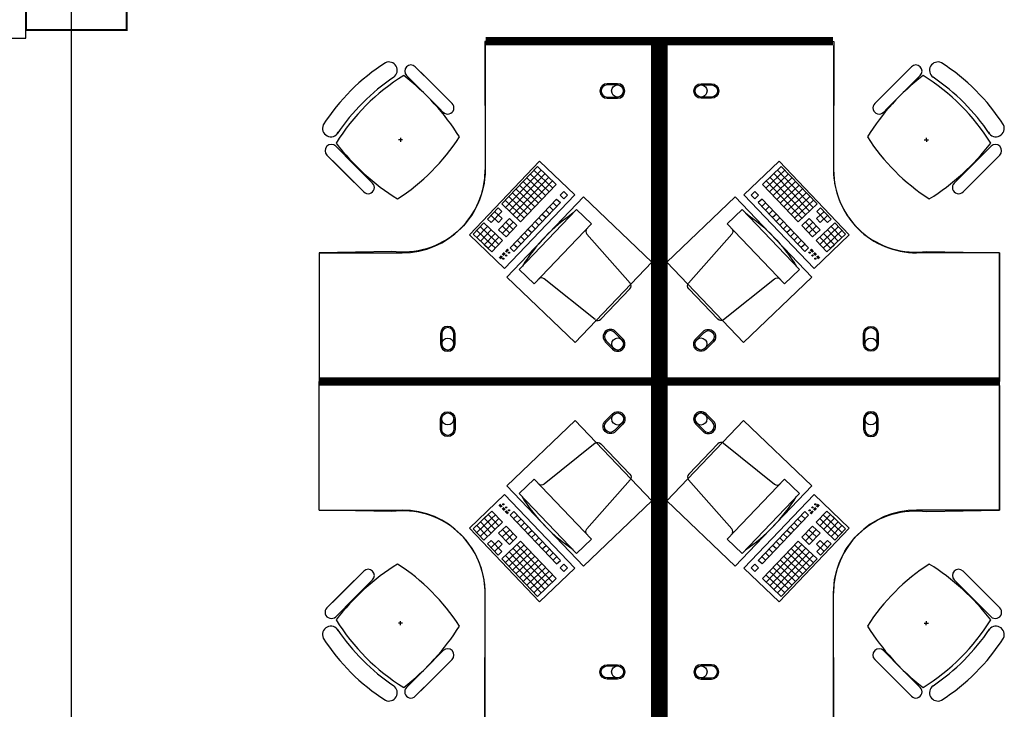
# Model space of a CAD drawing. Header units: millimetres. Extents: x -312551 to 250764, y -35891 to 59426.
# Tile 197 of 256: x -66660 to -61915, y 46361 to 49684. Entities that reach past the tile are written whole.
import ezdxf

# ---------------------------------------------------------------- set-up
doc = ezdxf.new("R2010")
doc.units = ezdxf.units.MM
doc.header["$LTSCALE"] = 2.5
for name, color, linetype in [('FO-00 - FURN$0$FURNITURE', 22, 'Continuous'), ('FO-00 - FURN$0$SP-01$0$FIT-OUT$0$FURNITURE', 22, 'Continuous'), ('NF-AS BUILT', 7, 'Continuous'), ('NF-GRIDS', 252, 'Continuous')]:
    doc.layers.add(name, color=color, linetype=linetype)

# ---------------------------------------------------------------- blocks, each defined once
blk = doc.blocks.new('FO-00 - FURN$0$SP-01$0$FIT-OUT$0$PC')
at = {"layer": 'FO-00 - FURN$0$SP-01$0$FIT-OUT$0$FURNITURE', "linetype": 'Continuous'}
for p, q in [((241.8, -93.1), (98, -236.8)), ((268.8, -92), (509.4, -294.6)), ((96.9, -263.9), (299.5, -504.5))]:
    blk.add_line(p, q, dxfattribs=at)
blk.add_lwpolyline([(276, -553.9), (346.7, -624.6), (629.5, -341.8), (558.8, -271)], close=True, dxfattribs=at)
for centre, radius, start, end in [((255.9, -107.2), 20, 49.8991, 135), ((112.2, -251), 20, 135, 220.1009), ((522.3, -279.3), 20, 229.8991, 315), ((-109.9, 114.8), 864, 303.1779, 326.8221), ((284.2, -517.4), 20, 315, 40.1009)]:
    blk.add_arc(centre, radius, start, end, dxfattribs=at)

msp = doc.modelspace()

# ---------------------------------------------------------------- linework, layer by layer
at = {"layer": 'FO-00 - FURN$0$FURNITURE', "color": 8}
for p, q in [((-64417.2, 49560.5, 0), (-64417.2, 48960.5, 0)), ((-62738.1, 49560.5, 0), (-62738.1, 48960.5, 0)), ((-64753.6, 49457.3, 0), (-64665, 49368.7, 0)), ((-62362.7, 49457.3, 0), (-62451.3, 49368.7, 0)), ((-64857.6, 49406.9, 0), (-64857.5, 49406.8, 0)), ((-64796, 49414.8, 0), (-64707.4, 49326.2, 0)), ((-64586.1, 49289.8, 0), (-64727.5, 49431.2, 0)), ((-62530.2, 49289.8, 0), (-62388.8, 49431.2, 0)), ((-62320.3, 49414.8, 0), (-62408.9, 49326.2, 0)), ((-62258.7, 49406.9, 0), (-62258.8, 49406.8, 0)), ((-64628.5, 49247.4, 0), (-64770, 49388.8, 0)), ((-64576.4, 49280.1, 0), (-64665, 49368.7, 0)), ((-62539.9, 49280.1, 0), (-62451.3, 49368.7, 0)), ((-62487.8, 49247.4, 0), (-62346.3, 49388.8, 0)), ((-64618.8, 49237.6, 0), (-64707.4, 49326.2, 0)), ((-62497.5, 49237.6, 0), (-62408.9, 49326.2, 0)), ((-64824.5, 49114.9, 0), (-64825.5, 49094.9, 0)), ((-62291.8, 49114.9, 0), (-62290.8, 49094.9, 0)), ((-65136.9, 49073.9, 0), (-65048.3, 48985.3, 0)), ((-64815, 49105.4, 0), (-64835, 49104.4, 0)), ((-62301.3, 49105.4, 0), (-62281.3, 49104.4, 0)), ((-61979.4, 49073.9, 0), (-62068, 48985.3, 0)), ((-65179.4, 49031.5, 0), (-65090.8, 48942.9, 0)), ((-61936.9, 49031.5, 0), (-62025.5, 48942.9, 0)), ((-65011.9, 48864, 0), (-65153.3, 49005.4, 0)), ((-64959.7, 48896.7, 0), (-65048.3, 48985.3, 0)), ((-64493.1, 48647.2, 0), (-64154.8, 49001.7, 0)), ((-64164.8, 48976.8, 0), (-64337.4, 48795.9, 0)), ((-64164.8, 48976.8, 0), (-64074.4, 48890.5, 0)), ((-64164.8, 48976.8, 0), (-64074.4, 48890.5, 0)), ((-64164.8, 48976.8, 0), (-64074.4, 48890.5, 0)), ((-64154.8, 49001.7, 0), (-63984.8, 48839.5, 0)), ((-64154.8, 49001.7, 0), (-63984.8, 48839.5, 0)), ((-64154.8, 49001.7, 0), (-63984.8, 48839.5, 0)), ((-63000.5, 49001.7, 0), (-63170.5, 48839.5, 0)), ((-63000.5, 49001.7, 0), (-63170.5, 48839.5, 0)), ((-63000.5, 49001.7, 0), (-63170.5, 48839.5, 0)), ((-62990.5, 48976.8, 0), (-63080.9, 48890.5, 0)), ((-62990.5, 48976.8, 0), (-63080.9, 48890.5, 0)), ((-62990.5, 48976.8, 0), (-63080.9, 48890.5, 0)), ((-62662.3, 48647.2, 0), (-63000.5, 49001.7, 0)), ((-62990.5, 48976.8, 0), (-62817.9, 48795.9, 0)), ((-62156.6, 48896.7, 0), (-62068, 48985.3, 0)), ((-62104.4, 48864, 0), (-61963, 49005.4, 0)), ((-65002.2, 48854.3, 0), (-65090.8, 48942.9, 0)), ((-64146.7, 48959.5, 0), (-64319.3, 48778.6, 0)), ((-64128.6, 48942.2, 0), (-64301.2, 48761.4, 0)), ((-64110.5, 48925, 0), (-64283.1, 48744.1, 0)), ((-64216.6, 48922.5, 0), (-64126.2, 48836.2, 0)), ((-64199.3, 48940.6, 0), (-64108.9, 48854.3, 0)), ((-64182.1, 48958.7, 0), (-64091.6, 48872.4, 0)), ((-62973.3, 48958.7, 0), (-63063.7, 48872.4, 0)), ((-62956, 48940.6, 0), (-63046.4, 48854.3, 0)), ((-63044.8, 48925, 0), (-62872.2, 48744.1, 0)), ((-62938.7, 48922.5, 0), (-63029.2, 48836.2, 0)), ((-63026.7, 48942.2, 0), (-62854.1, 48761.4, 0)), ((-63008.6, 48959.5, 0), (-62836, 48778.6, 0)), ((-62114.1, 48854.3, 0), (-62025.5, 48942.9, 0)), ((-64092.5, 48907.7, 0), (-64265.1, 48726.9, 0)), ((-64251.1, 48886.3, 0), (-64160.7, 48800, 0)), ((-64074.4, 48890.5, 0), (-64247, 48709.6, 0)), ((-64233.8, 48904.4, 0), (-64143.4, 48818.1, 0)), ((-63080.9, 48890.5, 0), (-62908.3, 48709.6, 0)), ((-63062.9, 48907.7, 0), (-62890.3, 48726.9, 0)), ((-62921.5, 48904.4, 0), (-63011.9, 48818.1, 0)), ((-62904.2, 48886.3, 0), (-62994.6, 48800, 0)), ((-63984.8, 48839.5, 0), (-64323.1, 48485, 0)), ((-64302.9, 48832.1, 0), (-64212.5, 48745.8, 0)), ((-64285.6, 48850.1, 0), (-64195.2, 48763.9, 0)), ((-64268.4, 48868.2, 0), (-64177.9, 48781.9, 0)), ((-64038.2, 48855.9, 0), (-64055.5, 48837.9, 0)), ((-64055.5, 48837.9, 0), (-64037.4, 48820.6, 0)), ((-64038.2, 48855.9, 0), (-64020.1, 48838.7, 0)), ((-64038.2, 48855.9, 0), (-64020.1, 48838.7, 0)), ((-64038.2, 48855.9, 0), (-64020.1, 48838.7, 0)), ((-64020.1, 48838.7, 0), (-64037.4, 48820.6, 0)), ((-63170.5, 48839.5, 0), (-62832.3, 48485, 0)), ((-63117.1, 48855.9, 0), (-63135.2, 48838.7, 0)), ((-63117.1, 48855.9, 0), (-63135.2, 48838.7, 0)), ((-63117.1, 48855.9, 0), (-63135.2, 48838.7, 0)), ((-63135.2, 48838.7, 0), (-63117.9, 48820.6, 0)), ((-63099.9, 48837.9, 0), (-63117.9, 48820.6, 0)), ((-63117.1, 48855.9, 0), (-63099.9, 48837.9, 0)), ((-62887, 48868.2, 0), (-62977.4, 48781.9, 0)), ((-62869.7, 48850.1, 0), (-62960.1, 48763.9, 0)), ((-62852.4, 48832.1, 0), (-62942.9, 48745.8, 0)), ((-64354.7, 48777.8, 0), (-64406.4, 48723.5, 0)), ((-64354.7, 48777.8, 0), (-64336.6, 48760.5, 0)), ((-64337.4, 48795.9, 0), (-64247, 48709.6, 0)), ((-64320.1, 48814, 0), (-64229.7, 48727.7, 0)), ((-64072.7, 48819.8, 0), (-64297.1, 48584.6, 0)), ((-64054.6, 48802.5, 0), (-64279, 48567.4, 0)), ((-64107.2, 48783.6, 0), (-64089.2, 48766.3, 0)), ((-64090, 48801.7, 0), (-64071.9, 48784.4, 0)), ((-64072.7, 48819.8, 0), (-64054.6, 48802.5, 0)), ((-63082.6, 48819.8, 0), (-63100.7, 48802.5, 0)), ((-63100.7, 48802.5, 0), (-62876.3, 48567.4, 0)), ((-63065.3, 48801.7, 0), (-63083.4, 48784.4, 0)), ((-63082.6, 48819.8, 0), (-62858.2, 48584.6, 0)), ((-63048.1, 48783.6, 0), (-63066.2, 48766.3, 0)), ((-62835.2, 48814, 0), (-62925.6, 48727.7, 0)), ((-62817.9, 48795.9, 0), (-62908.3, 48709.6, 0)), ((-62800.7, 48777.8, 0), (-62818.7, 48760.5, 0)), ((-62800.7, 48777.8, 0), (-62748.9, 48723.5, 0)), ((-64389.2, 48741.6, 0), (-64353, 48707.1, 0)), ((-64336.6, 48760.5, 0), (-64388.4, 48706.3, 0)), ((-64371.9, 48759.7, 0), (-64335.7, 48725.2, 0)), ((-64159, 48729.3, 0), (-64140.9, 48712.1, 0)), ((-64141.8, 48747.4, 0), (-64123.7, 48730.2, 0)), ((-64124.5, 48765.5, 0), (-64106.4, 48748.2, 0)), ((-63030.8, 48765.5, 0), (-63048.9, 48748.2, 0)), ((-63013.6, 48747.4, 0), (-63031.6, 48730.2, 0)), ((-62996.3, 48729.3, 0), (-63014.4, 48712.1, 0)), ((-62783.4, 48759.7, 0), (-62819.6, 48725.2, 0)), ((-62818.7, 48760.5, 0), (-62767, 48706.3, 0)), ((-62766.1, 48741.6, 0), (-62802.3, 48707.1, 0)), ((-64423.7, 48705.5, 0), (-64475.5, 48651.2, 0)), ((-64405.6, 48688.2, 0), (-64457.4, 48633.9, 0)), ((-64441, 48687.4, 0), (-64368.6, 48618.3, 0)), ((-64423.7, 48705.5, 0), (-64333.3, 48619.2, 0)), ((-64406.4, 48723.5, 0), (-64388.4, 48706.3, 0)), ((-64335.7, 48725.2, 0), (-64353, 48707.1, 0)), ((-64300.4, 48726, 0), (-64352.2, 48671.8, 0)), ((-64334.9, 48689.9, 0), (-64298.7, 48655.3, 0)), ((-64282.3, 48708.8, 0), (-64334.1, 48654.5, 0)), ((-64317.7, 48707.9, 0), (-64281.5, 48673.4, 0)), ((-64264.2, 48691.5, 0), (-64316, 48637.2, 0)), ((-64300.4, 48726, 0), (-64264.2, 48691.5, 0)), ((-64193.5, 48693.2, 0), (-64175.5, 48675.9, 0)), ((-64176.3, 48711.2, 0), (-64158.2, 48694, 0)), ((-62979, 48711.2, 0), (-62997.1, 48694, 0)), ((-62961.8, 48693.2, 0), (-62979.9, 48675.9, 0)), ((-62854.9, 48726, 0), (-62891.1, 48691.5, 0)), ((-62891.1, 48691.5, 0), (-62839.3, 48637.2, 0)), ((-62837.7, 48707.9, 0), (-62873.8, 48673.4, 0)), ((-62873, 48708.8, 0), (-62821.2, 48654.5, 0)), ((-62820.4, 48689.9, 0), (-62856.6, 48655.3, 0)), ((-62854.9, 48726, 0), (-62803.1, 48671.8, 0)), ((-62731.6, 48705.5, 0), (-62822.1, 48619.2, 0)), ((-62819.6, 48725.2, 0), (-62802.3, 48707.1, 0)), ((-62714.4, 48687.4, 0), (-62786.7, 48618.3, 0)), ((-62748.9, 48723.5, 0), (-62767, 48706.3, 0)), ((-62749.7, 48688.2, 0), (-62697.9, 48633.9, 0)), ((-62731.6, 48705.5, 0), (-62679.8, 48651.2, 0)), ((-64323.1, 48485, 0), (-64493.1, 48647.2, 0)), ((-64475.5, 48651.2, 0), (-64403.1, 48582.2, 0)), ((-64458.2, 48669.3, 0), (-64385.9, 48600.2, 0)), ((-64387.5, 48670.9, 0), (-64439.3, 48616.7, 0)), ((-64369.4, 48653.7, 0), (-64421.2, 48599.4, 0)), ((-64369.4, 48653.7, 0), (-64421.2, 48599.4, 0)), ((-64351.4, 48636.4, 0), (-64403.1, 48582.2, 0)), ((-64351.4, 48636.4, 0), (-64403.1, 48582.2, 0)), ((-64386.7, 48635.6, 0), (-64350.5, 48601.1, 0)), ((-64352.2, 48671.8, 0), (-64316, 48637.2, 0)), ((-64245.3, 48638.9, 0), (-64227.2, 48621.6, 0)), ((-64228.1, 48657, 0), (-64210, 48639.7, 0)), ((-64210.8, 48675.1, 0), (-64192.7, 48657.8, 0)), ((-62944.5, 48675.1, 0), (-62962.6, 48657.8, 0)), ((-62927.3, 48657, 0), (-62945.3, 48639.7, 0)), ((-62910, 48638.9, 0), (-62928.1, 48621.6, 0)), ((-62803.1, 48671.8, 0), (-62839.3, 48637.2, 0)), ((-62832.3, 48485, 0), (-62662.3, 48647.2, 0)), ((-62768.6, 48635.6, 0), (-62804.8, 48601.1, 0)), ((-62804, 48636.4, 0), (-62752.2, 48582.2, 0)), ((-62804, 48636.4, 0), (-62752.2, 48582.2, 0)), ((-62785.9, 48653.7, 0), (-62734.1, 48599.4, 0)), ((-62785.9, 48653.7, 0), (-62734.1, 48599.4, 0)), ((-62697.1, 48669.3, 0), (-62769.4, 48600.2, 0)), ((-62767.8, 48670.9, 0), (-62716, 48616.7, 0)), ((-62679.8, 48651.2, 0), (-62752.2, 48582.2, 0)), ((-64421.2, 48599.4, 0), (-64385, 48564.9, 0)), ((-64404, 48617.5, 0), (-64367.8, 48583, 0)), ((-64333.3, 48619.2, 0), (-64385, 48564.9, 0)), ((-64279.8, 48602.7, 0), (-64261.7, 48585.5, 0)), ((-64262.6, 48620.8, 0), (-64244.5, 48603.6, 0)), ((-62892.7, 48620.8, 0), (-62910.8, 48603.6, 0)), ((-62875.5, 48602.7, 0), (-62893.6, 48585.5, 0)), ((-62822.1, 48619.2, 0), (-62770.3, 48564.9, 0)), ((-62751.4, 48617.5, 0), (-62787.5, 48583, 0)), ((-62734.1, 48599.4, 0), (-62770.3, 48564.9, 0)), ((-65217.2, 48560.5, 0), (-64817.2, 48560.5, 0)), ((-64339.3, 48546.6, 0), (-64349.8, 48535.6, 0)), ((-64337.9, 48545.2, 0), (-64348.3, 48534.2, 0)), ((-64336.4, 48543.8, 0), (-64346.9, 48532.9, 0)), ((-64335, 48542.4, 0), (-64345.4, 48531.5, 0)), ((-64324.7, 48561.9, 0), (-64334.3, 48551.8, 0)), ((-64323.3, 48560.5, 0), (-64332.9, 48550.4, 0)), ((-64321.8, 48559.1, 0), (-64331.4, 48549, 0)), ((-64320.4, 48557.7, 0), (-64330, 48547.7, 0)), ((-64308.7, 48578.9, 0), (-64319.7, 48567.4, 0)), ((-64307.3, 48577.6, 0), (-64318.3, 48566, 0)), ((-64305.8, 48576.2, 0), (-64316.8, 48564.7, 0)), ((-64304.4, 48574.8, 0), (-64315.4, 48563.3, 0)), ((-64297.1, 48584.6, 0), (-64279, 48567.4, 0)), ((-62858.2, 48584.6, 0), (-62876.3, 48567.4, 0)), ((-62850.9, 48574.8, 0), (-62839.9, 48563.3, 0)), ((-62849.5, 48576.2, 0), (-62838.5, 48564.7, 0)), ((-62848, 48577.6, 0), (-62837, 48566, 0)), ((-62846.6, 48578.9, 0), (-62835.6, 48567.4, 0)), ((-62834.9, 48557.7, 0), (-62825.3, 48547.7, 0)), ((-62833.5, 48559.1, 0), (-62823.9, 48549, 0)), ((-62832, 48560.5, 0), (-62822.4, 48550.4, 0)), ((-62830.6, 48561.9, 0), (-62821, 48551.8, 0)), ((-62820.3, 48542.4, 0), (-62809.9, 48531.5, 0)), ((-62818.9, 48543.8, 0), (-62808.4, 48532.9, 0)), ((-62817.4, 48545.2, 0), (-62807, 48534.2, 0)), ((-62816, 48546.6, 0), (-62805.5, 48535.6, 0)), ((-61938.1, 48560.5, 0), (-62338.1, 48560.5, 0)), ((-61938.1, 47960.5, 0), (-61938.1, 48560.5, 0)), ((-61938.2, 47920.5, 0), (-61938.2, 47320.5, 0)), ((-64323.1, 47395.9, 0), (-64493.1, 47233.7, 0)), ((-63984.8, 47041.4, 0), (-64323.1, 47395.9, 0)), ((-63170.6, 47041.4, 0), (-62832.3, 47395.9, 0)), ((-62832.3, 47395.9, 0), (-62662.3, 47233.7, 0)), ((-65217.2, 47320.5, 0), (-64817.2, 47320.5, 0)), ((-64421.2, 47281.5, 0), (-64385.1, 47316, 0)), ((-64333.3, 47261.8, 0), (-64385.1, 47316, 0)), ((-64339.3, 47334.4, 0), (-64349.8, 47345.3, 0)), ((-64337.9, 47335.7, 0), (-64348.4, 47346.7, 0)), ((-64336.5, 47337.1, 0), (-64346.9, 47348.1, 0)), ((-64335, 47338.5, 0), (-64345.5, 47349.5, 0)), ((-64324.8, 47319.1, 0), (-64334.4, 47329.1, 0)), ((-64323.3, 47320.5, 0), (-64332.9, 47330.5, 0)), ((-64321.9, 47321.8, 0), (-64331.5, 47331.9, 0)), ((-64320.4, 47323.2, 0), (-64330, 47333.3, 0)), ((-64308.8, 47302, 0), (-64319.8, 47313.5, 0)), ((-64307.3, 47303.4, 0), (-64318.3, 47314.9, 0)), ((-64305.9, 47304.7, 0), (-64316.9, 47316.3, 0)), ((-64304.4, 47306.1, 0), (-64315.4, 47317.7, 0)), ((-64297.1, 47296.3, 0), (-64279, 47313.6, 0)), ((-64054.7, 47078.4, 0), (-64279, 47313.6, 0)), ((-63100.7, 47078.4, 0), (-62876.3, 47313.6, 0)), ((-62858.3, 47296.3, 0), (-62876.3, 47313.6, 0)), ((-62851, 47306.1, 0), (-62839.9, 47317.7, 0)), ((-62849.5, 47304.7, 0), (-62838.5, 47316.3, 0)), ((-62848.1, 47303.4, 0), (-62837.1, 47314.9, 0)), ((-62846.6, 47302, 0), (-62835.6, 47313.5, 0)), ((-62835, 47323.2, 0), (-62825.4, 47333.3, 0)), ((-62833.5, 47321.8, 0), (-62823.9, 47331.9, 0)), ((-62832.1, 47320.5, 0), (-62822.5, 47330.5, 0)), ((-62830.6, 47319.1, 0), (-62821, 47329.1, 0)), ((-62822.1, 47261.8, 0), (-62770.3, 47316, 0)), ((-62820.4, 47338.5, 0), (-62809.9, 47349.5, 0)), ((-62818.9, 47337.1, 0), (-62808.5, 47348.1, 0)), ((-62817.5, 47335.7, 0), (-62807, 47346.7, 0)), ((-62816, 47334.4, 0), (-62805.6, 47345.3, 0)), ((-62734.1, 47281.5, 0), (-62770.3, 47316, 0)), ((-61938.2, 47320.5, 0), (-62338.2, 47320.5, 0)), ((-64475.5, 47229.7, 0), (-64403.2, 47298.8, 0)), ((-64458.2, 47211.7, 0), (-64385.9, 47280.7, 0)), ((-64441, 47193.6, 0), (-64368.6, 47262.6, 0)), ((-64387.6, 47210, 0), (-64439.3, 47264.3, 0)), ((-64423.7, 47175.5, 0), (-64333.3, 47261.8, 0)), ((-64369.5, 47227.3, 0), (-64421.2, 47281.5, 0)), ((-64369.5, 47227.3, 0), (-64421.2, 47281.5, 0)), ((-64404, 47263.4, 0), (-64367.8, 47297.9, 0)), ((-64351.4, 47244.5, 0), (-64403.2, 47298.8, 0)), ((-64351.4, 47244.5, 0), (-64403.2, 47298.8, 0)), ((-64386.7, 47245.3, 0), (-64350.6, 47279.9, 0)), ((-64072.8, 47061.2, 0), (-64297.1, 47296.3, 0)), ((-64279.9, 47278.2, 0), (-64261.8, 47295.5, 0)), ((-64262.6, 47260.1, 0), (-64244.5, 47277.4, 0)), ((-64245.3, 47242, 0), (-64227.3, 47259.3, 0)), ((-63082.6, 47061.2, 0), (-62858.3, 47296.3, 0)), ((-62910, 47242, 0), (-62928.1, 47259.3, 0)), ((-62892.8, 47260.1, 0), (-62910.9, 47277.4, 0)), ((-62875.5, 47278.2, 0), (-62893.6, 47295.5, 0)), ((-62731.6, 47175.5, 0), (-62822.1, 47261.8, 0)), ((-62768.6, 47245.3, 0), (-62804.8, 47279.9, 0)), ((-62804, 47244.5, 0), (-62752.2, 47298.8, 0)), ((-62804, 47244.5, 0), (-62752.2, 47298.8, 0)), ((-62751.4, 47263.4, 0), (-62787.6, 47297.9, 0)), ((-62714.4, 47193.6, 0), (-62786.7, 47262.6, 0)), ((-62785.9, 47227.3, 0), (-62734.1, 47281.5, 0)), ((-62785.9, 47227.3, 0), (-62734.1, 47281.5, 0)), ((-62697.1, 47211.7, 0), (-62769.5, 47280.7, 0)), ((-62767.8, 47210, 0), (-62716, 47264.3, 0)), ((-62679.9, 47229.7, 0), (-62752.2, 47298.8, 0)), ((-64493.1, 47233.7, 0), (-64154.8, 46879.2, 0)), ((-64423.7, 47175.5, 0), (-64475.5, 47229.7, 0)), ((-64405.6, 47192.7, 0), (-64457.4, 47247, 0)), ((-64352.2, 47209.2, 0), (-64316, 47243.7, 0)), ((-64334.9, 47191.1, 0), (-64298.8, 47225.6, 0)), ((-64282.3, 47172.2, 0), (-64334.1, 47226.4, 0)), ((-64264.3, 47189.4, 0), (-64316, 47243.7, 0)), ((-64228.1, 47223.9, 0), (-64210, 47241.2, 0)), ((-64210.8, 47205.9, 0), (-64192.7, 47223.1, 0)), ((-62662.3, 47233.7, 0), (-63000.6, 46879.2, 0)), ((-62944.6, 47205.9, 0), (-62962.6, 47223.1, 0)), ((-62927.3, 47223.9, 0), (-62945.4, 47241.2, 0)), ((-62891.1, 47189.4, 0), (-62839.3, 47243.7, 0)), ((-62873, 47172.2, 0), (-62821.3, 47226.4, 0)), ((-62820.4, 47191.1, 0), (-62856.6, 47225.6, 0)), ((-62803.2, 47209.2, 0), (-62839.3, 47243.7, 0)), ((-62749.7, 47192.7, 0), (-62698, 47247, 0)), ((-62731.6, 47175.5, 0), (-62679.9, 47229.7, 0)), ((-64406.5, 47157.4, 0), (-64388.4, 47174.7, 0)), ((-64389.2, 47139.3, 0), (-64353, 47173.8, 0)), ((-64336.6, 47120.4, 0), (-64388.4, 47174.7, 0)), ((-64335.8, 47155.7, 0), (-64353, 47173.8, 0)), ((-64300.4, 47154.9, 0), (-64352.2, 47209.2, 0)), ((-64337.4, 47085, 0), (-64247, 47171.3, 0)), ((-64317.7, 47173, 0), (-64281.5, 47207.5, 0)), ((-64300.4, 47154.9, 0), (-64264.3, 47189.4, 0)), ((-64074.4, 46990.5, 0), (-64247, 47171.3, 0)), ((-64193.6, 47187.8, 0), (-64175.5, 47205, 0)), ((-64176.3, 47169.7, 0), (-64158.2, 47186.9, 0)), ((-64159, 47151.6, 0), (-64141, 47168.9, 0)), ((-63081, 46990.5, 0), (-62908.4, 47171.3, 0)), ((-62996.3, 47151.6, 0), (-63014.4, 47168.9, 0)), ((-62979.1, 47169.7, 0), (-62997.2, 47186.9, 0)), ((-62961.8, 47187.8, 0), (-62979.9, 47205, 0)), ((-62817.9, 47085, 0), (-62908.4, 47171.3, 0)), ((-62854.9, 47154.9, 0), (-62891.1, 47189.4, 0)), ((-62837.7, 47173, 0), (-62873.9, 47207.5, 0)), ((-62854.9, 47154.9, 0), (-62803.2, 47209.2, 0)), ((-62819.6, 47155.7, 0), (-62802.3, 47173.8, 0)), ((-62818.8, 47120.4, 0), (-62767, 47174.7, 0)), ((-62766.2, 47139.3, 0), (-62802.3, 47173.8, 0)), ((-62748.9, 47157.4, 0), (-62767, 47174.7, 0)), ((-64354.7, 47103.1, 0), (-64406.5, 47157.4, 0)), ((-64371.9, 47121.2, 0), (-64335.8, 47155.7, 0)), ((-64354.7, 47103.1, 0), (-64336.6, 47120.4, 0)), ((-64320.2, 47067, 0), (-64229.7, 47153.3, 0)), ((-64302.9, 47048.9, 0), (-64212.5, 47135.2, 0)), ((-64128.7, 46938.7, 0), (-64301.3, 47119.6, 0)), ((-64285.7, 47030.8, 0), (-64195.2, 47117.1, 0)), ((-64110.6, 46956, 0), (-64283.2, 47136.8, 0)), ((-64092.5, 46973.2, 0), (-64265.1, 47154.1, 0)), ((-64141.8, 47133.5, 0), (-64123.7, 47150.8, 0)), ((-64124.5, 47115.4, 0), (-64106.4, 47132.7, 0)), ((-63062.9, 46973.2, 0), (-62890.3, 47154.1, 0)), ((-63030.8, 47115.4, 0), (-63048.9, 47132.7, 0)), ((-63044.8, 46956, 0), (-62872.2, 47136.8, 0)), ((-63013.6, 47133.5, 0), (-63031.7, 47150.8, 0)), ((-63026.7, 46938.7, 0), (-62854.1, 47119.6, 0)), ((-62869.7, 47030.8, 0), (-62960.2, 47117.1, 0)), ((-62852.5, 47048.9, 0), (-62942.9, 47135.2, 0)), ((-62835.2, 47067, 0), (-62925.6, 47153.3, 0)), ((-62783.4, 47121.2, 0), (-62819.6, 47155.7, 0)), ((-62800.7, 47103.1, 0), (-62818.8, 47120.4, 0)), ((-62800.7, 47103.1, 0), (-62748.9, 47157.4, 0)), ((-64164.8, 46904.2, 0), (-64337.4, 47085, 0)), ((-64146.8, 46921.4, 0), (-64319.3, 47102.3, 0)), ((-64268.4, 47012.7, 0), (-64178, 47099, 0)), ((-64251.1, 46994.6, 0), (-64160.7, 47080.9, 0)), ((-64107.3, 47097.3, 0), (-64089.2, 47114.6, 0)), ((-64090, 47079.3, 0), (-64071.9, 47096.5, 0)), ((-64072.8, 47061.2, 0), (-64054.7, 47078.4, 0)), ((-63082.6, 47061.2, 0), (-63100.7, 47078.4, 0)), ((-63065.4, 47079.3, 0), (-63083.5, 47096.5, 0)), ((-63048.1, 47097.3, 0), (-63066.2, 47114.6, 0)), ((-63008.6, 46921.4, 0), (-62836, 47102.3, 0)), ((-62904.2, 46994.6, 0), (-62994.7, 47080.9, 0)), ((-62990.5, 46904.2, 0), (-62817.9, 47085, 0)), ((-62887, 47012.7, 0), (-62977.4, 47099, 0)), ((-65002.2, 47026.7, 0), (-65090.8, 46938.1, 0)), ((-64233.9, 46976.5, 0), (-64143.4, 47062.8, 0)), ((-64216.6, 46958.4, 0), (-64126.2, 47044.7, 0)), ((-64199.4, 46940.4, 0), (-64108.9, 47026.7, 0)), ((-64154.8, 46879.2, 0), (-63984.8, 47041.4, 0)), ((-64154.8, 46879.2, 0), (-63984.8, 47041.4, 0)), ((-64154.8, 46879.2, 0), (-63984.8, 47041.4, 0)), ((-64055.5, 47043.1, 0), (-64037.4, 47060.3, 0)), ((-64038.2, 47025, 0), (-64055.5, 47043.1, 0)), ((-64038.2, 47025, 0), (-64020.1, 47042.3, 0)), ((-64038.2, 47025, 0), (-64020.1, 47042.3, 0)), ((-64038.2, 47025, 0), (-64020.1, 47042.3, 0)), ((-64020.1, 47042.3, 0), (-64037.4, 47060.3, 0)), ((-63000.6, 46879.2, 0), (-63170.6, 47041.4, 0)), ((-63000.6, 46879.2, 0), (-63170.6, 47041.4, 0)), ((-63000.6, 46879.2, 0), (-63170.6, 47041.4, 0)), ((-63135.2, 47042.3, 0), (-63118, 47060.3, 0)), ((-63117.1, 47025, 0), (-63135.2, 47042.3, 0)), ((-63117.1, 47025, 0), (-63135.2, 47042.3, 0)), ((-63117.1, 47025, 0), (-63135.2, 47042.3, 0)), ((-63099.9, 47043.1, 0), (-63118, 47060.3, 0)), ((-63117.1, 47025, 0), (-63099.9, 47043.1, 0)), ((-62956, 46940.4, 0), (-63046.5, 47026.7, 0)), ((-62938.8, 46958.4, 0), (-63029.2, 47044.7, 0)), ((-62921.5, 46976.5, 0), (-63011.9, 47062.8, 0)), ((-62114.1, 47026.7, 0), (-62025.5, 46938.1, 0)), ((-65011.9, 47016.9, 0), (-65153.3, 46875.5, 0)), ((-64959.7, 46984.2, 0), (-65048.3, 46895.6, 0)), ((-64182.1, 46922.3, 0), (-64091.7, 47008.6, 0)), ((-64164.8, 46904.2, 0), (-64074.4, 46990.5, 0)), ((-64164.8, 46904.2, 0), (-64074.4, 46990.5, 0)), ((-64164.8, 46904.2, 0), (-64074.4, 46990.5, 0)), ((-62990.5, 46904.2, 0), (-63081, 46990.5, 0)), ((-62990.5, 46904.2, 0), (-63081, 46990.5, 0)), ((-62990.5, 46904.2, 0), (-63081, 46990.5, 0)), ((-62973.3, 46922.3, 0), (-63063.7, 47008.6, 0)), ((-62156.6, 46984.2, 0), (-62068, 46895.6, 0)), ((-62104.4, 47016.9, 0), (-61963, 46875.5, 0)), ((-65179.4, 46849.5, 0), (-65090.8, 46938.1, 0)), ((-61936.9, 46849.5, 0), (-62025.5, 46938.1, 0)), ((-65136.9, 46807, 0), (-65048.3, 46895.6, 0)), ((-64417.2, 46320.5, 0), (-64417.2, 46920.5, 0)), ((-62738.1, 46320.5, 0), (-62738.1, 46920.5, 0)), ((-61979.4, 46807, 0), (-62068, 46895.6, 0)), ((-64824.5, 46766, 0), (-64825.5, 46786, 0)), ((-62291.8, 46766, 0), (-62290.8, 46786, 0)), ((-64815, 46775.5, 0), (-64835, 46776.5, 0)), ((-62301.3, 46775.5, 0), (-62281.3, 46776.5, 0)), ((-64618.8, 46643.3, 0), (-64707.4, 46554.7, 0)), ((-62497.5, 46643.3, 0), (-62408.9, 46554.7, 0)), ((-64628.5, 46633.6, 0), (-64770, 46492.1, 0)), ((-64576.4, 46600.9, 0), (-64665, 46512.3, 0)), ((-62539.9, 46600.9, 0), (-62451.3, 46512.3, 0)), ((-62487.8, 46633.6, 0), (-62346.3, 46492.1, 0)), ((-64796, 46466.1, 0), (-64707.4, 46554.7, 0)), ((-64586.1, 46591.1, 0), (-64727.5, 46449.7, 0)), ((-62530.2, 46591.1, 0), (-62388.8, 46449.7, 0)), ((-62320.3, 46466.1, 0), (-62408.9, 46554.7, 0)), ((-64753.6, 46423.7, 0), (-64665, 46512.3, 0)), ((-62362.7, 46423.7, 0), (-62451.3, 46512.3, 0)), ((-64857.6, 46474, 0), (-64857.5, 46474.2, 0)), ((-62258.7, 46474, 0), (-62258.8, 46474.2, 0))]:
    msp.add_line(p, q, dxfattribs=at)
at = {"layer": 'FO-00 - FURN$0$FURNITURE', "color": 8, "const_width": 40, "elevation": 0}
for points in [[(-65217.2, 47940.5), (-63597.2, 47940.5), (-63597.2, 49580.4), (-64415, 49580.4)], [(-61938.1, 47940.5), (-63558.1, 47940.5), (-63558.1, 49580.4), (-62740.3, 49580.4)], [(-65217.2, 47940.5), (-63597.2, 47940.5), (-63597.2, 46300.6), (-64415, 46300.6)], [(-61938.2, 47940.5), (-63558.2, 47940.5), (-63558.1, 46300.6), (-62740.4, 46300.6)]]:
    msp.add_lwpolyline(points, dxfattribs=at)
at = {"layer": 'FO-00 - FURN$0$FURNITURE', "color": 8, "elevation": 0}
for points in [[(-64418.4, 49579.5), (-64417.2, 48960.5, -0.455459), (-64867.1, 48567.4), (-65217.2, 48560.5), (-65217.2, 47940.5), (-63597.2, 47940.5), (-63597.2, 49580.4)], [(-62736.9, 49579.5), (-62738.1, 48960.5, 0.455459), (-62288.2, 48567.4), (-61938.1, 48560.5), (-61938.1, 47940.5), (-63558.1, 47940.5), (-63558.1, 49580.4)], [(-63828.9, 49375.5, 1), (-63828.9, 49305.5), (-63778.9, 49305.5, 1), (-63778.9, 49375.5)], [(-63828.9, 49369.5, 1), (-63828.9, 49311.5), (-63778.9, 49311.5, 1), (-63778.9, 49369.5)], [(-63326.4, 49375.5, -1), (-63326.4, 49305.5), (-63376.4, 49305.5, -1), (-63376.4, 49375.5)], [(-63326.4, 49369.5, -1), (-63326.4, 49311.5), (-63376.4, 49311.5, -1), (-63376.4, 49369.5)], [(-64562.2, 48171, 1), (-64632.2, 48171), (-64632.2, 48121, 1), (-64562.2, 48121)], [(-62593.1, 48171, -1), (-62523.1, 48171), (-62523.1, 48121, -1), (-62593.1, 48121)], [(-64568.2, 48171, 1), (-64626.2, 48171), (-64626.2, 48121, 1), (-64568.2, 48121)], [(-63788.7, 48181.3, 1), (-63838.2, 48131.8), (-63802.9, 48096.5, 1), (-63753.4, 48146)], [(-63793, 48177.1, 1), (-63834, 48136.1), (-63798.6, 48100.7, 1), (-63757.6, 48141.7)], [(-63366.6, 48181.3, -1), (-63317.1, 48131.8), (-63352.4, 48096.5, -1), (-63401.9, 48146)], [(-63362.3, 48177.1, -1), (-63321.3, 48136.1), (-63356.7, 48100.7, -1), (-63397.7, 48141.7)], [(-62587.1, 48171, -1), (-62529.1, 48171), (-62529.1, 48121, -1), (-62587.1, 48121)], [(-64418.5, 46301.4), (-64417.2, 46920.5, 0.455459), (-64867.2, 47313.5), (-65217.2, 47320.5), (-65217.2, 47940.5), (-63597.2, 47940.5), (-63597.2, 46300.6)], [(-62736.9, 46301.4), (-62738.1, 46920.5, -0.455459), (-62288.2, 47313.5), (-61938.2, 47320.5), (-61938.2, 47940.5), (-63558.2, 47940.5), (-63558.1, 46300.6)], [(-64562.2, 47709.9, -1), (-64632.2, 47709.9), (-64632.2, 47759.9, -1), (-64562.2, 47759.9)], [(-64568.2, 47709.9, -1), (-64626.2, 47709.9), (-64626.2, 47759.9, -1), (-64568.2, 47759.9)], [(-63788.8, 47699.6, -1), (-63838.3, 47749.1), (-63802.9, 47784.5, -1), (-63753.4, 47735)], [(-63793, 47703.9, -1), (-63834, 47744.9), (-63798.7, 47780.2, -1), (-63757.6, 47739.2)], [(-63366.6, 47699.6, 1), (-63317.1, 47749.1), (-63352.5, 47784.5, 1), (-63402, 47735)], [(-63362.4, 47703.9, 1), (-63321.4, 47744.9), (-63356.7, 47780.2, 1), (-63397.7, 47739.2)], [(-62593.2, 47709.9, 1), (-62523.2, 47709.9), (-62523.2, 47759.9, 1), (-62593.2, 47759.9)], [(-62587.2, 47709.9, 1), (-62529.2, 47709.9), (-62529.2, 47759.9, 1), (-62587.2, 47759.9)], [(-63828.9, 46505.5, -1), (-63828.9, 46575.5), (-63778.9, 46575.5, -1), (-63778.9, 46505.5)], [(-63828.9, 46511.5, -1), (-63828.9, 46569.5), (-63778.9, 46569.5, -1), (-63778.9, 46511.5)], [(-63326.4, 46505.5, 1), (-63326.4, 46575.5), (-63376.4, 46575.5, 1), (-63376.4, 46505.5)], [(-63326.4, 46511.5, 1), (-63326.4, 46569.5), (-63376.4, 46569.5, 1), (-63376.4, 46511.5)]]:
    msp.add_lwpolyline(points, format="xyb", close=True, dxfattribs=at)
for points in [[(-63943.3, 48831), (-64313.3, 48443.2), (-63983.4, 48128.4), (-63613.4, 48516.2)], [(-63212, 48831), (-62842, 48443.2), (-63171.9, 48128.4), (-63541.9, 48516.2)], [(-63943.3, 47050), (-64313.3, 47437.7), (-63983.4, 47752.5), (-63613.4, 47364.8)], [(-63212.1, 47050), (-62842, 47437.7), (-63171.9, 47752.5), (-63542, 47364.8)]]:
    msp.add_lwpolyline(points, close=True, dxfattribs=at)
at = {"layer": 'FO-00 - FURN$0$FURNITURE', "color": 8}
for centre, radius in [((-63778.9, 49340.5, 0), 29), ((-63376.4, 49340.5, 0), 29), ((-64315.7, 48547.1, 0), 3), ((-64301.9, 48561.5, 0), 3), ((-62853.5, 48561.5, 0), 3), ((-62839.7, 48547.1, 0), 3), ((-64329.5, 48532.6, 0), 3), ((-62825.8, 48532.6, 0), 3), ((-64597.2, 48121, 0), 29), ((-63778.1, 48121.2, 0), 29), ((-63377.2, 48121.2, 0), 29), ((-62558.1, 48121, 0), 29), ((-64597.2, 47759.9, 0), 29), ((-63778.2, 47759.7, 0), 29), ((-63377.2, 47759.7, 0), 29), ((-62558.2, 47759.9, 0), 29), ((-64329.5, 47348.3, 0), 3), ((-64315.7, 47333.9, 0), 3), ((-64301.9, 47319.4, 0), 3), ((-62853.5, 47319.4, 0), 3), ((-62839.7, 47333.9, 0), 3), ((-62825.9, 47348.3, 0), 3), ((-63778.9, 46540.5, 0), 29), ((-63376.4, 46540.5, 0), 29)]:
    msp.add_circle(centre, radius, dxfattribs=at)
for centre, radius, start, end in [((-64356.5, 48635.9, 0), 1000, 122.7873, 147.213), ((-64880.9, 49440, 0), 40.4, 305.2098, 115.0684), ((-64774.8, 49436.1, 0), 30, 45.0002, 225.0002), ((-62341.5, 49436.1, 0), 30, 314.9998, 134.9998), ((-62235.4, 49440, 0), 40.4, 64.9316, 234.7902), ((-62759.8, 48635.9, 0), 1000, 32.787, 57.2127), ((-64285.1, 48563, 0), 1000, 121.6104, 148.2587), ((-64299.2, 48577.1, 0), 1000, 123.9367, 146.1444), ((-65496.5, 48520.9, 0), 1127.4, 32.0604, 52.4457), ((-61619.8, 48520.9, 0), 1127.4, 127.5543, 147.9396), ((-62831.2, 48563, 0), 1000, 31.7413, 58.3896), ((-62817.1, 48577.1, 0), 1000, 33.8556, 56.0633), ((-64597.6, 49258.9, 0), 30, 225.0002, 45.0002), ((-62518.7, 49258.9, 0), 30, 134.9998, 314.9998), ((-65160.6, 49160.3, 0), 40.4, 154.932, 331.9801), ((-61955.8, 49160.3, 0), 40.4, 208.0199, 25.068), ((-65382.2, 49660.1, 0), 1000, 302.8675, 327.2662), ((-61734.1, 49660.1, 0), 1000, 212.7338, 237.1325), ((-65158.2, 49052.7, 0), 30, 45.0002, 225.0002), ((-64241.4, 49775.9, 0), 1127.4, 217.5276, 237.9656), ((-62874.9, 49775.9, 0), 1127.4, 302.0344, 322.4724), ((-61958.2, 49052.7, 0), 30, 314.9998, 134.9998), ((-64817.2, 48960.5, 0), 400, 270.0002, 0.0002), ((-62338.1, 48960.5, 0), 400, 179.9998, 269.9998), ((-64981, 48875.5, 0), 30, 225.0002, 45.0002), ((-62135.4, 48875.5, 0), 30, 134.9998, 314.9998), ((-64817.2, 46920.5, 0), 400, 359.9998, 89.9998), ((-62338.1, 46920.5, 0), 400, 90.0002, 180.0002), ((-64241.4, 46105, 0), 1127.4, 122.0344, 142.4724), ((-64981, 47005.4, 0), 30, 314.9998, 134.9998), ((-65382.2, 46220.9, 0), 1000, 32.7338, 57.1325), ((-61734.1, 46220.9, 0), 1000, 122.8675, 147.2662), ((-62874.9, 46105, 0), 1127.4, 37.5276, 57.9656), ((-62135.4, 47005.4, 0), 30, 45.0002, 225.0002), ((-65158.2, 46828.2, 0), 30, 134.9998, 314.9998), ((-61958.2, 46828.2, 0), 30, 225.0002, 45.0002), ((-64285.1, 47317.9, 0), 1000, 211.7413, 238.3896), ((-62831.2, 47317.9, 0), 1000, 301.6104, 328.2587), ((-65160.6, 46720.6, 0), 40.4, 28.0199, 205.068), ((-64299.2, 47303.8, 0), 1000, 213.8556, 236.0633), ((-65496.5, 47360.1, 0), 1127.4, 307.5543, 327.9396), ((-61619.8, 47360.1, 0), 1127.4, 212.0604, 232.4457), ((-62817.1, 47303.8, 0), 1000, 303.9367, 326.1444), ((-61955.8, 46720.6, 0), 40.4, 334.932, 151.9801), ((-64356.5, 47245, 0), 1000, 212.787, 237.2127), ((-62759.8, 47245, 0), 1000, 302.7873, 327.213), ((-64597.6, 46622.1, 0), 30, 314.9998, 134.9998), ((-62518.7, 46622.1, 0), 30, 45.0002, 225.0002), ((-64880.9, 46440.9, 0), 40.4, 244.9316, 54.7902), ((-64774.8, 46444.9, 0), 30, 134.9998, 314.9998), ((-62341.5, 46444.9, 0), 30, 225.0002, 45.0002), ((-62235.4, 46440.9, 0), 40.4, 125.2098, 295.0684)]:
    msp.add_arc(centre, radius, start, end, dxfattribs=at)
at = {"layer": 'NF-AS BUILT', "color": 8, "const_width": 10}
msp.add_lwpolyline([(-66145, 50039.5), (-66145, 49634.5), (-66630, 49634.5), (-66630, 53484.5), (-73345, 53484.5), (-73345, 49594.5), (-73935, 49594.5), (-73935, 49999.5), (-80490, 49999.5), (-80490, 49679.5), (-81130, 49679.5), (-81130, 49999.5), (-87880, 49999.5), (-87880, 49579.5), (-88140, 49579.5), (-88140, 49999.5), (-92680, 49999.5), (-92680, 49584.5), (-92940, 49584.5), (-92940, 49986.1)], dxfattribs=at)
at = {"layer": 'NF-AS BUILT', "color": 8}
msp.add_lwpolyline([(-73345, 49594.5), (-66630, 49594.5), (-66630, 53484.5), (-73345, 53484.5)], close=True, dxfattribs=at)
at = {"layer": 'NF-GRIDS', "color": 8}
msp.add_line((-66410, -27784), (-66410, 58409.3), dxfattribs=at)

# ---------------------------------------------------------------- block references
at = {"layer": 'FO-00 - FURN$0$FURNITURE', "color": 8, "extrusion": (-2.60602e-30, 6.3055e-29, -1), "xscale": -1, "zscale": -1, "rotation": 178.6594780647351}
msp.add_blockref('FO-00 - FURN$0$SP-01$0$FIT-OUT$0$PC', (63615.8, 48152.8, 0), dxfattribs=at)
at = {"layer": 'FO-00 - FURN$0$FURNITURE', "color": 8, "xscale": -1}
for p, rotation in [((-63539.5, 48152.8, 0), 178.6594780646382), ((-63615.8, 47728.1, 0), 358.6594780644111)]:
    msp.add_blockref('FO-00 - FURN$0$SP-01$0$FIT-OUT$0$PC', p, dxfattribs=dict(at, rotation=rotation))
at = {"layer": 'FO-00 - FURN$0$FURNITURE', "color": 8, "extrusion": (2.60602e-30, -6.3055e-29, -1), "xscale": -1, "zscale": -1, "rotation": 358.6594780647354}
msp.add_blockref('FO-00 - FURN$0$SP-01$0$FIT-OUT$0$PC', (63539.6, 47728.1, 0), dxfattribs=at)

doc.saveas('drawing.dxf')
